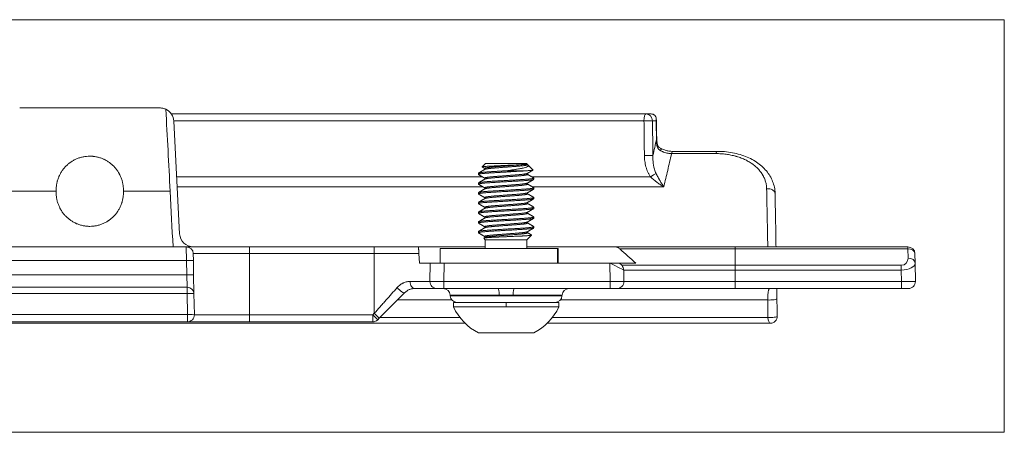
# Model space of a CAD drawing. Header units: millimetres. Extents: x 35 to 1401, y 51 to 818.
# Tile 11 of 22: x 541 to 612, y 573 to 603. Entities that reach past the tile are written whole.
import ezdxf

# ---------------------------------------------------------------- set-up
doc = ezdxf.new("R2010")
doc.units = ezdxf.units.MM
doc.layers.add('1', color=7, linetype='Continuous', true_color=0xffffff)

msp = doc.modelspace()

# ---------------------------------------------------------------- linework, layer by layer
at = {"layer": '1', "color": 8, "linetype": 'Continuous', "lineweight": 18}
for p, q in [((611.906, 603.04), (476.093, 603.04)), ((611.906, 603.04), (611.906, 573.34)), ((476.093, 573.34), (611.906, 573.34))]:
    msp.add_line(p, q, dxfattribs=at)
at = {"layer": '1', "color": 155, "linetype": 'Continuous', "lineweight": 18}
for p, q in [((540.958, 596.69), (551.06, 596.69)), ((551.885, 596.254), (586.07, 596.254)), ((586.07, 596.254), (586.461, 596.254)), ((585.942, 595.763), (552.056, 595.763)), ((552.058, 595.742), (552.483, 587.637)), ((586.817, 595.763), (586.553, 595.763)), ((591.125, 593.4), (587.924, 593.4)), ((591.23, 593.562), (588.021, 593.562)), ((574.534, 592.69), (574.286, 592.442)), ((574.289, 592.435), (574.286, 592.442)), ((574.534, 592.69), (577.484, 592.69)), ((577.554, 592.619), (577.26, 592.619)), ((577.484, 592.69), (577.554, 592.619)), ((577.595, 592.579), (577.953, 592.22)), ((552.269, 591.718), (574.321, 591.718)), ((574.009, 591.902), (574.009, 591.99)), ((574.463, 592.339), (574.463, 592.258)), ((577.436, 592.165), (576.009, 592.165)), ((577.554, 591.902), (577.554, 591.984)), ((577.889, 591.718), (586.419, 591.718)), ((574.319, 591.019), (552.305, 591.019)), ((574.009, 591.202), (574.009, 591.29)), ((574.463, 591.639), (574.463, 591.558)), ((577.554, 591.202), (577.554, 591.284)), ((587.365, 591.019), (577.887, 591.019)), ((578.009, 591.552), (578.009, 591.64)), ((543.588, 590.69), (540.218, 590.69)), ((551.799, 590.69), (548.43, 590.69)), ((574.009, 590.502), (574.009, 590.59)), ((574.463, 590.939), (574.463, 590.858)), ((577.554, 590.502), (577.554, 590.584)), ((578.009, 590.852), (578.009, 590.94)), ((574.009, 589.802), (574.009, 589.89)), ((574.463, 590.239), (574.463, 590.158)), ((577.554, 589.802), (577.554, 589.884)), ((578.009, 590.152), (578.009, 590.24)), ((574.009, 589.102), (574.009, 589.19)), ((574.463, 589.54), (574.463, 589.458)), ((577.554, 589.102), (577.554, 589.184)), ((578.009, 589.452), (578.009, 589.54)), ((574.009, 588.402), (574.009, 588.49)), ((574.463, 588.84), (574.463, 588.758)), ((577.554, 588.402), (577.554, 588.484)), ((578.009, 588.752), (578.009, 588.84)), ((574.009, 587.702), (574.009, 587.79)), ((574.463, 588.139), (574.463, 588.058)), ((577.509, 587.19), (577.838, 587.519)), ((577.554, 587.702), (577.554, 587.784)), ((578.009, 588.052), (578.009, 588.14)), ((574.396, 587.303), (574.509, 587.19)), ((574.463, 587.44), (574.463, 587.358)), ((574.509, 587.19), (574.509, 586.58)), ((577.509, 587.19), (574.509, 587.19)), ((577.509, 586.58), (577.509, 587.19)), ((532.318, 586.69), (552.965, 586.69)), ((552.965, 586.69), (557.509, 586.69)), ((552.974, 585.707), (552.965, 586.69)), ((553.465, 586.198), (557.509, 586.198)), ((553.465, 586.198), (553.474, 585.707)), ((557.509, 586.69), (566.509, 586.69)), ((557.509, 586.198), (557.509, 586.69)), ((566.509, 586.198), (557.509, 586.198)), ((557.509, 581.798), (557.509, 586.198)), ((566.509, 586.69), (569.697, 586.69)), ((566.509, 586.198), (566.509, 586.69)), ((569.723, 586.198), (566.509, 586.198)), ((566.509, 581.905), (566.509, 586.198)), ((569.697, 586.69), (574.509, 586.69)), ((569.759, 585.51), (569.723, 586.198)), ((571.246, 586.58), (571.246, 585.51)), ((571.246, 586.58), (579.703, 586.58)), ((583.812, 586.69), (577.509, 586.69)), ((579.703, 586.58), (579.759, 586.58)), ((579.703, 585.51), (579.703, 586.58)), ((579.759, 586.58), (579.759, 585.51)), ((583.812, 586.69), (592.509, 586.69)), ((592.509, 586.543), (584.204, 586.543)), ((592.509, 586.69), (604.965, 586.69)), ((592.509, 586.543), (592.509, 586.69)), ((604.965, 586.543), (592.509, 586.543)), ((592.509, 585.359), (592.509, 586.543)), ((604.965, 586.543), (604.965, 586.69)), ((604.977, 585.868), (604.965, 586.543)), ((605.465, 586.198), (605.477, 585.523)), ((552.974, 585.707), (532.072, 585.707)), ((552.992, 584.672), (552.974, 585.707)), ((553.474, 585.707), (553.492, 584.672)), ((569.759, 585.51), (570.54, 585.51)), ((570.518, 584.198), (570.54, 585.51)), ((571.54, 585.51), (570.54, 585.51)), ((571.54, 585.51), (571.517, 584.198)), ((571.54, 585.51), (583.477, 585.51)), ((583.504, 585.51), (583.477, 585.51)), ((583.5, 584.198), (583.477, 585.51)), ((584.189, 585.51), (585.356, 585.51)), ((584.189, 585.51), (584.339, 585.359)), ((584.339, 585.359), (592.509, 585.359)), ((592.509, 585.359), (604.486, 585.359)), ((592.509, 585.014), (592.509, 585.359)), ((604.486, 585.014), (604.486, 585.359)), ((605.477, 585.523), (605.5, 584.198)), ((531.555, 584.672), (552.992, 584.672)), ((553.015, 583.776), (552.992, 584.672)), ((553.492, 584.672), (553.515, 583.328)), ((584.486, 585.014), (592.509, 585.014)), ((584.486, 585.014), (584.5, 584.198)), ((604.486, 585.014), (592.509, 585.014)), ((592.509, 584.198), (592.509, 585.014)), ((604.5, 584.198), (604.486, 585.014)), ((569.1, 584.198), (570.518, 584.198)), ((571.517, 584.198), (583.5, 584.198)), ((571.517, 583.69), (571.517, 584.198)), ((583.5, 584.198), (583.5, 583.69)), ((584.5, 584.198), (592.509, 584.198)), ((592.509, 584.198), (604.5, 584.198)), ((592.509, 584.198), (592.509, 583.69)), ((604.5, 584.198), (604.5, 583.69)), ((530.883, 583.776), (553.015, 583.776)), ((553.015, 583.337), (530.883, 583.337)), ((553.015, 583.337), (553.015, 583.776)), ((553.042, 581.807), (553.015, 583.337)), ((553.515, 583.328), (553.542, 581.798)), ((568.716, 583.397), (566.862, 581.543)), ((571.018, 583.69), (569.423, 583.69)), ((571.517, 583.69), (571.018, 583.69)), ((575.441, 583.69), (571.517, 583.69)), ((571.981, 583.216), (571.984, 583.163)), ((575.504, 583.216), (571.981, 583.216)), ((580.036, 583.216), (576.513, 583.216)), ((583.5, 583.69), (576.576, 583.69)), ((580.034, 583.163), (580.036, 583.216)), ((584, 583.69), (583.5, 583.69)), ((592.509, 583.69), (584, 583.69)), ((604.5, 583.69), (592.509, 583.69)), ((605, 583.69), (604.5, 583.69)), ((572.104, 582.863), (568.182, 582.863)), ((571.984, 583.163), (580.034, 583.163)), ((572.209, 582.69), (572.209, 582.36)), ((576.009, 582.69), (572.209, 582.69)), ((576.009, 582.69), (579.809, 582.69)), ((576.009, 582.36), (576.009, 582.69)), ((579.809, 582.36), (579.809, 582.69)), ((594.855, 582.863), (579.913, 582.863)), ((533.851, 581.807), (553.042, 581.807)), ((553.042, 581.807), (553.042, 581.29)), ((553.542, 581.798), (557.509, 581.798)), ((557.509, 581.798), (566.402, 581.798)), ((557.509, 581.798), (557.509, 581.29)), ((566.402, 581.798), (566.509, 581.905)), ((566.402, 581.29), (566.402, 581.798)), ((576.009, 582.36), (572.209, 582.36)), ((579.809, 582.36), (576.009, 582.36)), ((573.054, 581.19), (533.085, 581.19)), ((553.042, 581.29), (533.851, 581.29)), ((557.509, 581.29), (553.042, 581.29)), ((566.402, 581.29), (557.509, 581.29)), ((566.862, 581.543), (566.755, 581.436)), ((566.921, 581.603), (572.682, 581.603)), ((595.044, 581.19), (578.962, 581.19)), ((579.334, 581.603), (594.877, 581.603)), ((574.009, 580.49), (578.009, 580.49))]:
    msp.add_line(p, q, dxfattribs=at)
for centre, radius, start, end in [((551.06, 595.69), 1, 3, 64.53379), ((553.482, 587.69), 1, 183, 270), ((552.965, 586.19), 0.5, 1, 90), ((604.965, 586.19), 0.5, 1, 90), ((583.986, 585.006), 0.5, 1, 45), ((571.018, 584.19), 0.5, 179, 270), ((584, 584.19), 0.5, 270, 1), ((605, 584.19), 0.5, 270, 1), ((571.482, 583.19), 0.5, 3, 90), ((580.536, 583.19), 0.5, 90, 177), ((572.483, 583.19), 0.5, 183, 270), ((579.534, 583.19), 0.5, 270, 357), ((553.042, 581.79), 0.5, 270, 1), ((576.009, 584.216), 4.229, 206.03726, 241.77733), ((576.009, 584.216), 4.229, 298.22267, 333.96274), ((566.402, 581.79), 0.5, 270, 315), ((595.044, 581.69), 0.5, 270, 1)]:
    msp.add_arc(centre, radius, start, end, dxfattribs=at)
for centre, major_axis, ratio, start_param, end_param in [((586.07, 595.754), (0, 0.5), 0.255787, 0, 1.553343), ((586.07, 595.754), (0, 0.5), 0.965926, 4.729842, 6.283185), ((586.07, 595.754), (-0.5, -0.006), 0.021319, 3.403412, 4.970768), ((586.362, 594.428), (0.5, 0.011), 0.012389, 6.021406, 6.283387), ((586.38, 594.146), (0.497, 0.053), 0.010255, 6.281531, 6.638713), ((586.101, 593.256), (-0.5, -0.006), 0.021323, 3.403412, 4.971045), ((588.021, 593.062), (0, 0.5), 0.265188, 0.000021, 0.829397), ((591.23, 593.062), (0, 0.5), 0.285442, 0.010618, 0.829397), ((586.548, 591.709), (-0.411, -0.285), 0.165226, 3.884346, 4.916702), ((594.89, 590.497), (0.5, 0.009), 0.738947, 0, 1.77737), ((604.965, 586.19), (-0.5, -0.009), 0.707053, 3.141593, 4.700048), ((552.974, 585.698), (0.5, 0.009), 0.01745, 0, 1.570492), ((583.477, 585.514), (1.009, -0.5), 0.00688, 0.003563, 1.547129), ((604.477, 585.868), (0.2, -0.47), 0.975196, 5.890715, 7.461206), ((604.477, 585.514), (-1, -0.006), 0.50026, 1.577028, 3.14752), ((604.977, 585.514), (-0.5, -0.009), 0.707053, 3.141593, 4.700048), ((552.992, 584.663), (0.5, 0.009), 0.01745, 0, 1.570492), ((569.423, 584.19), (0, -0.5), 0.646339, 4.694936, 6.283185), ((571.518, 584.19), (1, -0.009), 0.008724, 1.571025, 3.141517), ((583.5, 584.19), (-1, -0.009), 0.008724, 3.141669, 4.712161), ((604.5, 584.19), (-1, -0.009), 0.008724, 3.141669, 4.712161), ((553.015, 583.319), (-0.5, -0.009), 0.913628, 3.141593, 4.696443), ((553.015, 583.319), (-0.5, -0.009), 0.034894, 3.141593, 4.71178), ((568.362, 583.75), (0.354, -0.354), 0.292599, 4.404045, 6.283185), ((575.441, 583.19), (0, -0.5), 0.12533, 1.623156, 3.141593), ((576.576, 583.19), (0, 0.5), 0.12533, 0, 1.518436), ((595.022, 582.95), (0.5, 0.009), 0.178202, 4.368982, 6.283185), ((553.042, 581.79), (-0.5, -0.009), 0.034894, 3.141593, 4.71178), ((566.402, 581.79), (-0.354, 0.354), 0.012342, 3.141593, 4.72473), ((566.509, 581.897), (0.354, -0.354), 0.012342, 0, 1.583137), ((595.044, 581.69), (0.5, 0.009), 0.178184, 4.369367, 6.283185), ((595.044, 581.69), (0, -0.5), 0.338497, 4.886922, 6.283185)]:
    msp.add_ellipse(centre, major_axis=major_axis, ratio=ratio, start_param=start_param, end_param=end_param, dxfattribs=at)
for points, knots in [([(551.49, 596.592), (551.422, 596.624), (551.353, 596.649), (551.245, 596.673), (551.208, 596.679), (551.134, 596.687), (551.097, 596.69), (551.06, 596.69)], [0, 0, 0, 0, 0.5, 0.5, 0.75, 0.75, 1, 1, 1, 1]), ([(586.461, 596.254), (586.499, 596.254), (586.535, 596.249), (586.577, 596.238), (586.585, 596.236), (586.601, 596.23), (586.624, 596.222), (586.646, 596.211), (586.673, 596.195), (586.686, 596.186), (586.709, 596.168), (586.72, 596.158), (586.74, 596.138), (586.749, 596.127), (586.766, 596.105), (586.773, 596.093), (586.794, 596.057), (586.805, 596.033), (586.82, 595.982), (586.826, 595.955), (586.83, 595.915), (586.831, 595.901), (586.831, 595.874), (586.83, 595.846), (586.826, 595.812), (586.822, 595.791), (586.82, 595.777), (586.818, 595.77), (586.817, 595.763)], [0, 0, 0, 0, 0.125, 0.125, 0.15625, 0.15625, 0.1875, 0.25, 0.25, 0.3125, 0.3125, 0.375, 0.375, 0.4375, 0.4375, 0.5, 0.5, 0.625, 0.625, 0.75, 0.75, 0.8125, 0.8125, 0.875, 0.9375, 0.96875, 0.96875, 1, 1, 1, 1]), ([(585.973, 593.265), (585.969, 593.598), (585.965, 593.931), (585.955, 594.764), (585.949, 595.263), (585.942, 595.763)], [0, 0, 0, 0, 0.400193, 0.400193, 1, 1, 1, 1]), ([(587.162, 593.597), (587.15, 593.603), (587.137, 593.61), (587.113, 593.624), (587.101, 593.632), (587.066, 593.657), (587.044, 593.675), (587.003, 593.716), (586.985, 593.738), (586.95, 593.787), (586.936, 593.813), (586.91, 593.867), (586.899, 593.896), (586.885, 593.94), (586.88, 593.955), (586.873, 593.985), (586.869, 594), (586.86, 594.046), (586.856, 594.076), (586.849, 594.137), (586.847, 594.167), (586.846, 594.198)], [0, 0, 0, 0, 0.0625, 0.0625, 0.125, 0.125, 0.25, 0.25, 0.375, 0.375, 0.5, 0.5, 0.625, 0.625, 0.6875, 0.6875, 0.75, 0.75, 0.875, 0.875, 1, 1, 1, 1]), ([(587.122, 593.803), (587.092, 593.815), (587.02, 593.855), (586.956, 593.928), (586.901, 594.054), (586.881, 594.146), (586.878, 594.197), (586.877, 594.199)], [0, 0, 0, 0, 0.200663, 0.529094, 0.73856, 0.988698, 1, 1, 1, 1]), ([(543.588, 590.69), (543.584, 590.772), (543.587, 590.935), (543.614, 591.176), (543.648, 591.335), (543.674, 591.433), (543.679, 591.453), (543.691, 591.492), (543.697, 591.512), (543.716, 591.57), (543.729, 591.609), (543.773, 591.723), (543.837, 591.872), (543.917, 592.013), (543.982, 592.116), (544.004, 592.15), (544.051, 592.217), (544.076, 592.25), (544.151, 592.347), (544.257, 592.47), (544.434, 592.637), (544.562, 592.737), (544.647, 592.795), (544.664, 592.807), (544.698, 592.829), (544.75, 592.863), (544.802, 592.893), (544.909, 592.953), (545.054, 593.024), (545.207, 593.08), (545.324, 593.117), (545.363, 593.128), (545.442, 593.149), (545.482, 593.158), (545.602, 593.183), (545.763, 593.208), (545.925, 593.216), (546.047, 593.216), (546.108, 593.215), (546.169, 593.211), (546.21, 593.208), (546.231, 593.206), (546.333, 593.196), (546.494, 593.171), (546.729, 593.11), (546.882, 593.054), (546.977, 593.014), (546.995, 593.005), (547.033, 592.988), (547.088, 592.962), (547.142, 592.934), (547.249, 592.875), (547.387, 592.789), (547.516, 592.69), (547.609, 592.611), (547.639, 592.583), (547.699, 592.527), (547.728, 592.498), (547.812, 592.41), (547.918, 592.287), (548.012, 592.154), (548.077, 592.051), (548.108, 591.999), (548.137, 591.945), (548.157, 591.909), (548.166, 591.891), (548.212, 591.799), (548.277, 591.65), (548.352, 591.419), (548.386, 591.26), (548.406, 591.139), (548.412, 591.098), (548.421, 591.017), (548.424, 590.976), (548.432, 590.853), (548.433, 590.772), (548.43, 590.69)], [0, 0, 0, 0, 0.03125, 0.0625, 0.09375, 0.09375, 0.101563, 0.101563, 0.109375, 0.109375, 0.125, 0.125, 0.15625, 0.1875, 0.1875, 0.203125, 0.203125, 0.21875, 0.21875, 0.25, 0.28125, 0.3125, 0.3125, 0.320312, 0.320312, 0.328125, 0.34375, 0.34375, 0.375, 0.40625, 0.40625, 0.421875, 0.421875, 0.4375, 0.4375, 0.46875, 0.5, 0.5, 0.515625, 0.523438, 0.523438, 0.53125, 0.53125, 0.5625, 0.59375, 0.625, 0.625, 0.632813, 0.632813, 0.640625, 0.65625, 0.65625, 0.6875, 0.71875, 0.71875, 0.734375, 0.734375, 0.75, 0.75, 0.78125, 0.8125, 0.8125, 0.828125, 0.835938, 0.835938, 0.84375, 0.84375, 0.875, 0.90625, 0.9375, 0.9375, 0.953125, 0.953125, 0.96875, 0.96875, 1, 1, 1, 1]), ([(586.419, 591.718), (586.38, 591.774), (586.344, 591.832), (586.279, 591.95), (586.249, 592.01), (586.194, 592.133), (586.169, 592.196), (586.135, 592.292), (586.124, 592.325), (586.103, 592.39), (586.094, 592.423), (586.048, 592.588), (586.022, 592.721), (585.985, 592.991), (585.975, 593.127), (585.973, 593.265)], [0, 0, 0, 0, 0.125, 0.125, 0.25, 0.25, 0.375, 0.375, 0.4375, 0.4375, 0.5, 0.5, 0.75, 0.75, 1, 1, 1, 1]), ([(586.584, 593.265), (586.58, 593.152), (586.581, 593.04), (586.593, 592.817), (586.605, 592.706), (586.628, 592.568), (586.633, 592.541), (586.644, 592.486), (586.65, 592.459), (586.668, 592.378), (586.682, 592.324), (586.714, 592.219), (586.732, 592.167), (586.772, 592.065), (586.794, 592.014), (586.819, 591.965)], [0, 0, 0, 0, 0.25, 0.25, 0.5, 0.5, 0.5625, 0.5625, 0.625, 0.625, 0.75, 0.75, 0.875, 0.875, 1, 1, 1, 1]), ([(587.12, 593.798), (587.124, 593.796), (587.127, 593.793), (587.139, 593.783), (587.147, 593.774), (587.156, 593.755), (587.158, 593.749), (587.163, 593.734), (587.165, 593.726), (587.169, 593.702), (587.17, 593.683), (587.169, 593.643), (587.166, 593.62), (587.162, 593.597)], [0, 0, 0, 0, 0.083042, 0.083042, 0.312282, 0.312282, 0.426901, 0.426901, 0.541521, 0.541521, 0.770761, 0.770761, 1, 1, 1, 1]), ([(588.021, 593.562), (588.016, 593.562), (587.926, 593.56), (587.739, 593.579), (587.473, 593.64), (587.261, 593.719), (587.158, 593.779), (587.126, 593.8)], [0, 0, 0, 0, 0.017798, 0.299964, 0.580241, 0.862675, 1, 1, 1, 1]), ([(587.924, 593.4), (587.858, 593.4), (587.792, 593.405), (587.693, 593.418), (587.66, 593.423), (587.61, 593.433), (587.594, 593.436), (587.561, 593.444), (587.544, 593.448), (587.463, 593.469), (587.4, 593.49), (587.323, 593.52), (587.308, 593.526), (587.278, 593.539), (587.263, 593.546), (587.219, 593.567), (587.19, 593.581), (587.162, 593.597)], [0, 0, 0, 0, 0.25, 0.25, 0.375, 0.375, 0.4375, 0.4375, 0.5, 0.5, 0.75, 0.75, 0.8125, 0.8125, 0.875, 0.875, 1, 1, 1, 1]), ([(587.924, 593.4), (587.834, 592.992), (587.742, 592.589), (587.556, 591.796), (587.461, 591.404), (587.365, 591.019)], [0, 0, 0, 0, 0.5, 0.5, 1, 1, 1, 1]), ([(594.781, 590.856), (594.779, 590.945), (594.772, 591.033), (594.746, 591.206), (594.709, 591.376), (594.65, 591.54), (594.598, 591.662), (594.57, 591.722), (594.539, 591.782), (594.517, 591.821), (594.506, 591.841), (594.449, 591.939), (594.398, 592.015), (594.288, 592.161), (594.168, 592.302), (594.029, 592.434), (593.918, 592.529), (593.86, 592.575), (593.8, 592.62), (593.76, 592.65), (593.739, 592.665), (593.635, 592.737), (593.461, 592.846), (593.179, 592.99), (592.978, 593.073), (592.821, 593.129), (592.742, 593.156), (592.66, 593.182), (592.606, 593.198), (592.578, 593.206), (592.439, 593.245), (592.213, 593.298), (591.863, 593.356), (591.501, 593.392), (591.251, 593.4), (591.125, 593.4)], [0, 0, 0, 0, 0.0625, 0.0625, 0.125, 0.1875, 0.1875, 0.21875, 0.234375, 0.234375, 0.25, 0.25, 0.3125, 0.3125, 0.375, 0.4375, 0.4375, 0.46875, 0.484375, 0.484375, 0.5, 0.5, 0.5625, 0.625, 0.6875, 0.6875, 0.71875, 0.734375, 0.734375, 0.75, 0.75, 0.8125, 0.875, 0.9375, 1, 1, 1, 1]), ([(595.387, 590.517), (595.388, 590.528), (595.396, 590.684), (595.344, 590.982), (595.226, 591.4), (595.03, 591.796), (594.769, 592.163), (594.446, 592.498), (594.061, 592.796), (593.621, 593.05), (593.133, 593.258), (592.602, 593.416), (592.038, 593.517), (591.576, 593.562), (591.301, 593.558), (591.229, 593.555)], [0, 0, 0, 0, 0.006045, 0.090452, 0.174689, 0.259718, 0.344592, 0.430823, 0.518628, 0.606739, 0.696526, 0.786664, 0.876526, 0.967475, 1, 1, 1, 1]), ([(574.286, 592.442), (574.29, 592.446), (574.301, 592.449), (574.336, 592.457), (574.361, 592.46), (574.423, 592.468), (574.46, 592.471), (574.547, 592.479), (574.597, 592.483), (574.706, 592.49), (574.766, 592.494), (574.895, 592.501), (574.964, 592.505), (575.108, 592.512), (575.184, 592.516), (575.341, 592.523), (575.422, 592.527), (575.588, 592.534), (575.672, 592.538), (575.841, 592.545), (575.926, 592.549), (576.095, 592.556), (576.179, 592.56), (576.343, 592.568), (576.424, 592.571), (576.58, 592.579), (576.655, 592.582), (576.799, 592.59), (576.868, 592.593), (576.996, 592.601), (577.056, 592.604), (577.166, 592.612), (577.216, 592.616), (577.26, 592.619)], [0, 0, 0, 0, 0.0625, 0.0625, 0.125, 0.125, 0.1875, 0.1875, 0.25, 0.25, 0.3125, 0.3125, 0.375, 0.375, 0.4375, 0.4375, 0.5, 0.5, 0.5625, 0.5625, 0.625, 0.625, 0.6875, 0.6875, 0.75, 0.75, 0.8125, 0.8125, 0.875, 0.875, 0.9375, 0.9375, 1, 1, 1, 1]), ([(577.607, 592.564), (577.61, 592.559), (577.614, 592.548), (577.614, 592.53), (577.606, 592.511), (577.587, 592.49), (577.532, 592.45), (577.418, 592.405), (577.247, 592.361), (577.112, 592.332), (576.973, 592.307), (576.83, 592.285), (576.689, 592.263), (576.557, 592.243), (576.407, 592.221), (576.221, 592.194), (576.083, 592.175), (576.009, 592.165)], [0, 0, 0, 0, 0.035588, 0.076773, 0.121671, 0.170401, 0.223092, 0.391919, 0.481685, 0.548289, 0.610764, 0.685585, 0.740512, 0.788305, 0.847232, 0.917653, 1, 1, 1, 1]), ([(577.436, 592.165), (577.457, 592.166), (577.5, 592.168), (577.559, 592.172), (577.615, 592.175), (577.667, 592.179), (577.715, 592.182), (577.758, 592.186), (577.798, 592.189), (577.844, 592.194), (577.892, 592.2), (577.932, 592.207), (577.954, 592.214), (577.954, 592.218), (577.953, 592.22)], [0, 0, 0, 0, 0.06294, 0.125773, 0.188496, 0.25111, 0.313614, 0.376008, 0.438289, 0.500459, 0.625602, 0.750563, 0.875357, 1, 1, 1, 1]), ([(587.365, 591.019), (587.356, 591.024), (587.346, 591.029), (587.327, 591.04), (587.298, 591.057), (587.268, 591.074), (587.21, 591.109), (587.171, 591.133), (587.053, 591.208), (586.974, 591.262), (586.874, 591.335), (586.854, 591.35), (586.814, 591.38), (586.794, 591.395), (586.735, 591.442), (586.695, 591.474), (586.615, 591.54), (586.576, 591.574), (586.497, 591.644), (586.458, 591.68), (586.419, 591.718)], [0, 0, 0, 0, 0.03125, 0.03125, 0.0625, 0.125, 0.125, 0.25, 0.25, 0.5, 0.5, 0.5625, 0.5625, 0.625, 0.625, 0.75, 0.75, 0.875, 0.875, 1, 1, 1, 1]), ([(586.819, 591.965), (586.843, 591.918), (586.867, 591.872), (586.914, 591.782), (586.937, 591.738), (586.984, 591.652), (587.007, 591.609), (587.042, 591.548), (587.054, 591.527), (587.077, 591.487), (587.088, 591.466), (587.146, 591.367), (587.191, 591.292), (587.257, 591.186), (587.279, 591.151), (587.312, 591.1), (587.328, 591.075), (587.344, 591.051), (587.355, 591.035), (587.36, 591.027), (587.365, 591.019)], [0, 0, 0, 0, 0.125, 0.125, 0.25, 0.25, 0.375, 0.375, 0.4375, 0.4375, 0.5, 0.5, 0.75, 0.75, 0.875, 0.875, 0.9375, 0.96875, 0.96875, 1, 1, 1, 1]), ([(548.43, 590.69), (548.433, 590.608), (548.432, 590.526), (548.422, 590.364), (548.404, 590.203), (548.37, 590.044), (548.343, 589.946), (548.338, 589.926), (548.326, 589.887), (548.32, 589.867), (548.302, 589.809), (548.288, 589.77), (548.245, 589.656), (548.18, 589.507), (548.101, 589.366), (548.036, 589.263), (548.013, 589.229), (547.966, 589.162), (547.942, 589.129), (547.866, 589.032), (547.76, 588.909), (547.584, 588.742), (547.455, 588.642), (547.371, 588.584), (547.354, 588.572), (547.32, 588.55), (547.268, 588.517), (547.215, 588.486), (547.109, 588.427), (546.963, 588.355), (546.811, 588.299), (546.694, 588.262), (546.655, 588.251), (546.575, 588.23), (546.535, 588.221), (546.415, 588.196), (546.255, 588.171), (546.093, 588.163), (545.971, 588.163), (545.909, 588.164), (545.848, 588.168), (545.807, 588.171), (545.787, 588.173), (545.685, 588.183), (545.524, 588.208), (545.288, 588.269), (545.135, 588.325), (545.041, 588.365), (545.022, 588.374), (544.985, 588.391), (544.929, 588.417), (544.875, 588.445), (544.768, 588.504), (544.631, 588.59), (544.502, 588.689), (544.409, 588.768), (544.378, 588.796), (544.319, 588.852), (544.29, 588.881), (544.205, 588.969), (544.099, 589.092), (544.006, 589.225), (543.941, 589.328), (543.909, 589.38), (543.88, 589.434), (543.861, 589.47), (543.851, 589.489), (543.806, 589.58), (543.741, 589.729), (543.666, 589.96), (543.631, 590.119), (543.612, 590.24), (543.606, 590.281), (543.597, 590.363), (543.593, 590.403), (543.585, 590.526), (543.584, 590.608), (543.588, 590.69)], [0, 0, 0, 0, 0.03125, 0.03125, 0.0625, 0.09375, 0.09375, 0.101562, 0.101562, 0.109375, 0.109375, 0.125, 0.125, 0.15625, 0.1875, 0.1875, 0.203125, 0.203125, 0.21875, 0.21875, 0.25, 0.28125, 0.3125, 0.3125, 0.320312, 0.320312, 0.328125, 0.34375, 0.34375, 0.375, 0.40625, 0.40625, 0.421875, 0.421875, 0.4375, 0.4375, 0.46875, 0.5, 0.5, 0.515625, 0.523437, 0.523437, 0.53125, 0.53125, 0.5625, 0.59375, 0.625, 0.625, 0.632812, 0.632812, 0.640625, 0.65625, 0.65625, 0.6875, 0.71875, 0.71875, 0.734375, 0.734375, 0.75, 0.75, 0.78125, 0.8125, 0.8125, 0.828125, 0.835937, 0.835937, 0.84375, 0.84375, 0.875, 0.90625, 0.9375, 0.9375, 0.953125, 0.953125, 0.96875, 0.96875, 1, 1, 1, 1]), ([(594.865, 586.663), (594.858, 587.005), (594.851, 587.354), (594.839, 587.959), (594.833, 588.212), (594.823, 588.723), (594.818, 588.982), (594.802, 589.769), (594.792, 590.306), (594.781, 590.856)], [0, 0, 0, 0, 0.26308, 0.26308, 0.44731, 0.44731, 0.63154, 0.63154, 1, 1, 1, 1]), ([(595.39, 590.505), (595.409, 589.393), (595.428, 588.335), (595.449, 587.111), (595.453, 586.894), (595.457, 586.68)], [0, 0, 0, 0, 0.82045, 0.82045, 1, 1, 1, 1]), ([(577.85, 587.531), (577.849, 587.529), (577.845, 587.528), (577.837, 587.525), (577.833, 587.524), (577.824, 587.522), (577.818, 587.521), (577.788, 587.515), (577.752, 587.51), (577.681, 587.503), (577.655, 587.501), (577.597, 587.496), (577.565, 587.494), (577.464, 587.486), (577.387, 587.481), (577.28, 587.475), (577.258, 587.474), (577.212, 587.472), (577.189, 587.471), (577.119, 587.467), (577.071, 587.465), (576.971, 587.46), (576.92, 587.458), (576.84, 587.455), (576.813, 587.454), (576.758, 587.452), (576.73, 587.45), (576.59, 587.445), (576.476, 587.44), (576.3, 587.432), (576.241, 587.43), (576.151, 587.426), (576.121, 587.425), (576.061, 587.422), (576.031, 587.421), (575.883, 587.415), (575.765, 587.41), (575.621, 587.403), (575.592, 587.402), (575.534, 587.4), (575.506, 587.398), (575.422, 587.395), (575.368, 587.392), (575.261, 587.388), (575.21, 587.385), (575.134, 587.382), (575.109, 587.381), (575.06, 587.378), (575.036, 587.377), (574.966, 587.374), (574.877, 587.369), (574.797, 587.364), (574.741, 587.36), (574.723, 587.359), (574.687, 587.356), (574.67, 587.355), (574.621, 587.351), (574.562, 587.345), (574.491, 587.337), (574.455, 587.332), (574.432, 587.328), (574.426, 587.327), (574.414, 587.324), (574.409, 587.323), (574.399, 587.32), (574.395, 587.318), (574.392, 587.317)], [0, 0, 0, 0, 0.025145, 0.025145, 0.042159, 0.042159, 0.059172, 0.059172, 0.127224, 0.127224, 0.161251, 0.161251, 0.195277, 0.195277, 0.26333, 0.26333, 0.280343, 0.280343, 0.297356, 0.297356, 0.331382, 0.331382, 0.365409, 0.365409, 0.382422, 0.382422, 0.399435, 0.399435, 0.467488, 0.467488, 0.501514, 0.501514, 0.518527, 0.518527, 0.535541, 0.535541, 0.603593, 0.603593, 0.620606, 0.620606, 0.63762, 0.63762, 0.671646, 0.671646, 0.705672, 0.705672, 0.722685, 0.722685, 0.739699, 0.739699, 0.773725, 0.807751, 0.807751, 0.824764, 0.824764, 0.841778, 0.841778, 0.875804, 0.90983, 0.943857, 0.943857, 0.96087, 0.96087, 0.977883, 0.977883, 1, 1, 1, 1]), ([(569.697, 586.69), (569.697, 586.69), (569.697, 586.687), (569.697, 586.679), (569.698, 586.676), (569.698, 586.669), (569.698, 586.664), (569.699, 586.649), (569.7, 586.637), (569.701, 586.608), (569.702, 586.591), (569.704, 586.562), (569.704, 586.551), (569.705, 586.529), (569.706, 586.517), (569.707, 586.492), (569.708, 586.479), (569.709, 586.458), (569.709, 586.451), (569.71, 586.436), (569.711, 586.428), (569.712, 586.405), (569.713, 586.389), (569.714, 586.354), (569.715, 586.337), (569.717, 586.308), (569.717, 586.299), (569.718, 586.279), (569.719, 586.27), (569.72, 586.24), (569.722, 586.219), (569.723, 586.198)], [0, 0, 0, 0, 0.125, 0.125, 0.1875, 0.1875, 0.25, 0.25, 0.375, 0.375, 0.5, 0.5, 0.5625, 0.5625, 0.625, 0.625, 0.6875, 0.6875, 0.71875, 0.71875, 0.75, 0.75, 0.8125, 0.8125, 0.875, 0.875, 0.90625, 0.90625, 0.9375, 0.9375, 1, 1, 1, 1]), ([(584.204, 586.543), (584.178, 586.567), (584.149, 586.588), (584.103, 586.616), (584.087, 586.624), (584.055, 586.64), (584.039, 586.646), (583.989, 586.665), (583.954, 586.674), (583.883, 586.686), (583.848, 586.69), (583.812, 586.69)], [0, 0, 0, 0, 0.25, 0.25, 0.375, 0.375, 0.5, 0.5, 0.75, 0.75, 1, 1, 1, 1]), ([(584.189, 585.51), (584.189, 585.51), (584.183, 585.51), (584.168, 585.51), (584.162, 585.51), (584.147, 585.51), (584.131, 585.51), (584.11, 585.51), (584.087, 585.51), (584.075, 585.51), (584.036, 585.51), (584.007, 585.51), (583.959, 585.51), (583.942, 585.51), (583.916, 585.51), (583.907, 585.51), (583.889, 585.51), (583.88, 585.51), (583.834, 585.51), (583.796, 585.51), (583.746, 585.51), (583.736, 585.51), (583.716, 585.51), (583.705, 585.51), (583.674, 585.51), (583.653, 585.51), (583.59, 585.51), (583.547, 585.51), (583.504, 585.51)], [0, 0, 0, 0, 0.125, 0.125, 0.1875, 0.1875, 0.25, 0.3125, 0.3125, 0.375, 0.375, 0.5, 0.5, 0.5625, 0.5625, 0.59375, 0.59375, 0.625, 0.625, 0.75, 0.75, 0.78125, 0.78125, 0.8125, 0.8125, 0.875, 0.875, 1, 1, 1, 1]), ([(568.156, 583.759), (568.223, 583.833), (568.294, 583.898), (568.408, 583.982), (568.447, 584.008), (568.508, 584.043), (568.528, 584.054), (568.569, 584.075), (568.589, 584.084), (568.692, 584.13), (568.774, 584.156), (568.877, 584.177), (568.898, 584.181), (568.939, 584.188), (569, 584.195), (569.06, 584.198), (569.1, 584.198)], [0, 0, 0, 0, 0.25, 0.25, 0.375, 0.375, 0.4375, 0.4375, 0.5, 0.5, 0.75, 0.75, 0.8125, 0.8125, 0.875, 1, 1, 1, 1]), ([(566.509, 581.905), (566.648, 582.062), (566.787, 582.218), (566.995, 582.453), (567.064, 582.531), (567.203, 582.687), (567.272, 582.764), (567.479, 582.997), (567.616, 583.151), (567.887, 583.457), (568.022, 583.608), (568.156, 583.759)], [0, 0, 0, 0, 0.25, 0.25, 0.375, 0.375, 0.5, 0.5, 0.75, 0.75, 1, 1, 1, 1]), ([(569.423, 583.69), (569.396, 583.69), (569.369, 583.688), (569.313, 583.684), (569.284, 583.68), (569.197, 583.665), (569.137, 583.65), (569.046, 583.616), (569.015, 583.603), (568.953, 583.573), (568.922, 583.556), (568.861, 583.518), (568.831, 583.497), (568.773, 583.45), (568.744, 583.425), (568.716, 583.397)], [0, 0, 0, 0, 0.125, 0.125, 0.25, 0.25, 0.5, 0.5, 0.625, 0.625, 0.75, 0.75, 0.875, 0.875, 1, 1, 1, 1]), ([(575.441, 583.69), (575.63, 583.69), (575.819, 583.69), (576.103, 583.69), (576.198, 583.69), (576.387, 583.69), (576.482, 583.69), (576.576, 583.69)], [0, 0, 0, 0, 0.5, 0.5, 0.75, 0.75, 1, 1, 1, 1]), ([(594.855, 582.863), (594.855, 582.925), (594.856, 582.985), (594.859, 583.072), (594.861, 583.101), (594.864, 583.156), (594.866, 583.182), (594.871, 583.259), (594.876, 583.307), (594.883, 583.363), (594.884, 583.374), (594.887, 583.395), (594.892, 583.426), (594.897, 583.455), (594.907, 583.508), (594.914, 583.54), (594.925, 583.581), (594.929, 583.593), (594.937, 583.616), (594.942, 583.626), (594.954, 583.653), (594.963, 583.667), (594.977, 583.68), (594.981, 583.684), (594.991, 583.688), (594.995, 583.69), (595, 583.69)], [0, 0, 0, 0, 0.125, 0.125, 0.1875, 0.1875, 0.25, 0.25, 0.375, 0.375, 0.40625, 0.40625, 0.4375, 0.5, 0.5, 0.625, 0.625, 0.6875, 0.6875, 0.75, 0.75, 0.875, 0.875, 0.9375, 0.9375, 1, 1, 1, 1]), ([(595.509, 583.695), (595.509, 583.691), (595.509, 583.687), (595.51, 583.633), (595.511, 583.58), (595.513, 583.468), (595.514, 583.41), (595.515, 583.318), (595.516, 583.286), (595.517, 583.223), (595.517, 583.191), (595.519, 583.093), (595.52, 583.027), (595.521, 582.959)], [0, 0, 0, 0, 0.018465, 0.018465, 0.263849, 0.263849, 0.509233, 0.509233, 0.631924, 0.631924, 0.754616, 0.754616, 1, 1, 1, 1]), ([(594.877, 581.603), (594.871, 581.931), (594.865, 582.259), (594.858, 582.679), (594.856, 582.771), (594.855, 582.863)], [0, 0, 0, 0, 0.780542, 0.780542, 1, 1, 1, 1])]:
    msp.add_open_spline(points, degree=3, knots=knots, dxfattribs=at)
for points, degree in [([(551.799, 590.69), (551.696, 592.657), (551.593, 594.625), (551.49, 596.592)], 3), ([(586.553, 595.763), (586.564, 594.93), (586.574, 594.097), (586.584, 593.265)], 3), ([(586.845, 594.436), (586.835, 594.878), (586.826, 595.321), (586.817, 595.763)], 3), ([(586.862, 594.438), (586.831, 595.891)], 1), ([(586.584, 593.265), (586.673, 593.65), (586.76, 594.041), (586.845, 594.436)], 3), ([(586.846, 594.198), (586.843, 594.277), (586.843, 594.357), (586.845, 594.436)], 3), ([(586.884, 594.2), (586.865, 594.439)], 1), ([(574.294, 592.432), (574.463, 592.334)], 1), ([(577.534, 592.619), (577.562, 592.605), (577.582, 592.591), (577.595, 592.579)], 3), ([(577.602, 592.566), (577.551, 592.596)], 1), ([(574.017, 591.893), (574.24, 591.763), (574.463, 591.634)], 2), ([(574.475, 592.265), (574.247, 592.132), (574.018, 592)], 2), ([(577.543, 591.977), (577.737, 592.09), (577.931, 592.202)], 2), ([(577.999, 591.65), (577.776, 591.779), (577.554, 591.908)], 2), ([(574.475, 591.565), (574.246, 591.432), (574.018, 591.299)], 2), ([(574.018, 591.192), (574.241, 591.063), (574.463, 590.934)], 2), ([(577.543, 591.277), (577.772, 591.41), (578, 591.543)], 2), ([(578, 590.949), (577.777, 591.078), (577.554, 591.208)], 2), ([(552.009, 586.69), (551.939, 588.023), (551.869, 589.356), (551.799, 590.69)], 3), ([(574.474, 590.865), (574.246, 590.732), (574.017, 590.599)], 2), ([(574.018, 590.492), (574.241, 590.363), (574.463, 590.234)], 2), ([(577.542, 590.576), (577.77, 590.709), (577.999, 590.842)], 2), ([(578.001, 590.249), (577.777, 590.378), (577.554, 590.508)], 2), ([(574.474, 590.164), (574.245, 590.031), (574.016, 589.899)], 2), ([(574.016, 589.793), (574.24, 589.663), (574.463, 589.534)], 2), ([(577.544, 589.877), (577.772, 590.01), (578.001, 590.143)], 2), ([(578.001, 589.549), (577.778, 589.678), (577.554, 589.808)], 2), ([(574.474, 589.464), (574.246, 589.332), (574.017, 589.199)], 2), ([(574.017, 589.093), (574.24, 588.963), (574.463, 588.834)], 2), ([(577.543, 589.177), (577.772, 589.31), (578.001, 589.443)], 2), ([(577.999, 588.85), (577.776, 588.979), (577.554, 589.108)], 2), ([(574.017, 588.393), (574.24, 588.263), (574.463, 588.134)], 2), ([(574.476, 588.765), (574.247, 588.632), (574.019, 588.5)], 2), ([(577.543, 588.477), (577.772, 588.61), (578, 588.743)], 2), ([(578, 588.149), (577.777, 588.279), (577.554, 588.408)], 2), ([(574.474, 588.064), (574.246, 587.932), (574.017, 587.799)], 2), ([(574.019, 587.692), (574.241, 587.563), (574.463, 587.434)], 2), ([(577.542, 587.777), (577.771, 587.909), (577.999, 588.042)], 2), ([(577.829, 587.548), (577.691, 587.628), (577.554, 587.708)], 2), ([(574.474, 587.364), (574.41, 587.327)], 1), ([(585.356, 585.51), (584.97, 585.851), (584.586, 586.196), (584.204, 586.543)], 3), ([(576.513, 583.216), (576.429, 583.216), (576.261, 583.216), (576.009, 583.216), (575.756, 583.216), (575.588, 583.216), (575.504, 583.216)], 3), ([(595.521, 582.959), (595.529, 582.539), (595.536, 582.118), (595.543, 581.698)], 3)]:
    msp.add_open_spline(points, degree=degree, dxfattribs=at)
for points, weights, knots in [([(577.26, 592.619), (577.067, 592.594), (576.781, 592.573), (576.009, 592.515), (575.236, 592.456), (574.464, 592.398), (574.463, 592.34)], [0.93549495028, 0.945907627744, 1, 0.866025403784, 1, 0.866107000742, 0.999836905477], [0, 0, 0, 0.16801, 0.16801, 0.584132, 0.584132, 1, 1, 1]), ([(577.551, 592.596), (577.499, 592.54), (576.781, 592.485), (576.009, 592.427), (575.236, 592.369), (574.57, 592.318), (574.475, 592.265)], [0.984333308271, 0.874379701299, 1, 0.866025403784, 1, 0.88231604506, 0.971380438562], [0, 0, 0, 0.332964, 0.332964, 0.688072, 0.688072, 1, 1, 1]), ([(574.009, 591.902), (574.009, 591.96), (575.009, 592.019), (576.009, 592.077), (577.009, 592.135), (577.245, 592.149), (577.436, 592.165)], [1, 0.866025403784, 1, 0.866025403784, 1, 0.96476686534, 0.948065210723], [0, 0, 0, 0.441894, 0.441894, 0.883789, 0.883789, 1, 1, 1]), ([(576.009, 592.165), (575.473, 592.133), (575.009, 592.106), (574.121, 592.054), (574.019, 592)], [0.933012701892, 0.933012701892, 1, 0.879194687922, 0.976250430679], [0, 0, 0, 0.356709, 0.356709, 1, 1, 1]), ([(577.543, 591.977), (577.451, 591.923), (576.781, 591.873), (576.009, 591.815), (575.236, 591.756), (574.464, 591.698), (574.463, 591.64)], [0.972158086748, 0.88180485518, 1, 0.866025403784, 1, 0.866068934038, 0.999912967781], [0, 0, 0, 0.306125, 0.306125, 0.653119, 0.653119, 1, 1, 1]), ([(577.554, 591.902), (577.553, 591.844), (576.781, 591.785), (576.009, 591.727), (575.236, 591.669), (574.569, 591.618), (574.475, 591.565)], [0.999728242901, 0.866161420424, 1, 0.866025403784, 1, 0.882126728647, 0.971667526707], [0, 0, 0, 0.347014, 0.347014, 0.694381, 0.694381, 1, 1, 1]), ([(574.009, 591.202), (574.009, 591.26), (575.009, 591.319), (576.009, 591.377), (577.009, 591.435), (577.905, 591.488), (578, 591.543)], [1, 0.866025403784, 1, 0.866025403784, 1, 0.878214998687, 0.977838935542], [0, 0, 0, 0.343759, 0.343759, 0.687518, 0.687518, 1, 1, 1]), ([(578.009, 591.64), (578.009, 591.581), (577.009, 591.523), (576.009, 591.465), (575.009, 591.406), (574.116, 591.354), (574.018, 591.299)], [1, 0.866025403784, 1, 0.866025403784, 1, 0.878679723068, 0.977081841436], [0, 0, 0, 0.344169, 0.344169, 0.688339, 0.688339, 1, 1, 1]), ([(577.543, 591.277), (577.452, 591.224), (576.781, 591.173), (576.009, 591.115), (575.236, 591.056), (574.463, 590.998), (574.463, 590.94)], [0.972395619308, 0.881649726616, 1, 0.866025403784, 1, 0.866030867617, 0.999989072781], [0, 0, 0, 0.306374, 0.306374, 0.653194, 0.653194, 1, 1, 1]), ([(577.554, 591.202), (577.553, 591.144), (576.781, 591.085), (576.009, 591.027), (575.236, 590.969), (574.565, 590.918), (574.474, 590.864)], [0.999736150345, 0.866157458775, 1, 0.866025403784, 1, 0.881550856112, 0.972547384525], [0, 0, 0, 0.346503, 0.346503, 0.693348, 0.693348, 1, 1, 1]), ([(574.009, 590.502), (574.009, 590.56), (575.009, 590.619), (576.009, 590.677), (577.009, 590.735), (577.896, 590.787), (577.999, 590.842)], [1, 0.866025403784, 1, 0.866025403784, 1, 0.879282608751, 0.976109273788], [0, 0, 0, 0.344703, 0.344703, 0.689406, 0.689406, 1, 1, 1]), ([(578.009, 590.94), (578.009, 590.881), (577.009, 590.823), (576.009, 590.765), (575.009, 590.706), (574.112, 590.654), (574.017, 590.599)], [1, 0.866025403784, 1, 0.866025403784, 1, 0.878221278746, 0.977828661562], [0, 0, 0, 0.343764, 0.343764, 0.687529, 0.687529, 1, 1, 1]), ([(577.542, 590.576), (577.445, 590.523), (576.781, 590.473), (576.009, 590.415), (575.236, 590.356), (574.464, 590.298), (574.463, 590.24)], [0.970725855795, 0.882750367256, 1, 0.866025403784, 1, 0.866089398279, 0.999872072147], [0, 0, 0, 0.304438, 0.304438, 0.652302, 0.652302, 1, 1, 1]), ([(577.554, 590.502), (577.554, 590.444), (576.781, 590.385), (576.009, 590.327), (575.236, 590.269), (574.564, 590.218), (574.474, 590.164)], [0.99993711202, 0.866056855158, 1, 0.866025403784, 1, 0.881361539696, 0.972838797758], [0, 0, 0, 0.346504, 0.346504, 0.693089, 0.693089, 1, 1, 1]), ([(574.009, 589.802), (574.009, 589.86), (575.009, 589.919), (576.009, 589.977), (577.009, 590.035), (577.907, 590.088), (578.001, 590.143)], [1, 0.866025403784, 1, 0.866025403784, 1, 0.877976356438, 0.97823021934], [0, 0, 0, 0.343549, 0.343549, 0.687097, 0.687097, 1, 1, 1]), ([(578.009, 590.24), (578.009, 590.181), (577.009, 590.123), (576.009, 590.065), (575.009, 590.006), (574.109, 589.954), (574.017, 589.899)], [1, 0.866025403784, 1, 0.866025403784, 1, 0.877769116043, 0.978571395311], [0, 0, 0, 0.343366, 0.343366, 0.686732, 0.686732, 1, 1, 1]), ([(577.544, 589.877), (577.454, 589.824), (576.781, 589.773), (576.009, 589.715), (575.236, 589.656), (574.464, 589.598), (574.463, 589.54)], [0.972872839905, 0.881339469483, 1, 0.866025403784, 1, 0.866051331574, 0.999948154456], [0, 0, 0, 0.306946, 0.306946, 0.653507, 0.653507, 1, 1, 1]), ([(577.554, 589.802), (577.554, 589.802), (577.554, 589.744), (576.781, 589.685), (576.009, 589.627), (575.236, 589.569), (574.565, 589.518), (574.474, 589.464)], [0.999861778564, 0.999930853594, 0.866025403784, 1, 0.866025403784, 1, 0.881558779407, 0.97253521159], [0, 0, 0, 0.000179, 0.346851, 0.346851, 0.693522, 0.693522, 1, 1, 1]), ([(574.009, 589.102), (574.009, 589.16), (575.009, 589.219), (576.009, 589.277), (577.009, 589.335), (577.908, 589.388), (578.001, 589.443)], [1, 0.866025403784, 1, 0.866025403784, 1, 0.877850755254, 0.978436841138], [0, 0, 0, 0.343438, 0.343438, 0.686876, 0.686876, 1, 1, 1]), ([(578.009, 589.54), (578.009, 589.481), (577.009, 589.423), (576.009, 589.365), (575.009, 589.306), (574.112, 589.254), (574.017, 589.199)], [1, 0.866025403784, 1, 0.866025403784, 1, 0.878227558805, 0.977818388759], [0, 0, 0, 0.34377, 0.34377, 0.68754, 0.68754, 1, 1, 1]), ([(577.543, 589.177), (577.452, 589.124), (576.781, 589.073), (576.009, 589.015), (575.236, 588.956), (574.464, 588.898), (574.463, 588.84)], [0.972516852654, 0.881570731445, 1, 0.866025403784, 1, 0.86610986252, 0.999831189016], [0, 0, 0, 0.306578, 0.306578, 0.653398, 0.653398, 1, 1, 1]), ([(577.554, 589.102), (577.554, 589.044), (576.781, 588.985), (576.009, 588.927), (575.236, 588.869), (574.572, 588.819), (574.476, 588.765)], [0.999952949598, 0.866048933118, 1, 0.866025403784, 1, 0.882625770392, 0.970913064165], [0, 0, 0, 0.347654, 0.347654, 0.695369, 0.695369, 1, 1, 1]), ([(574.009, 588.402), (574.009, 588.46), (575.009, 588.519), (576.009, 588.577), (577.009, 588.635), (577.905, 588.688), (578, 588.743)], [1, 0.866025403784, 1, 0.866025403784, 1, 0.878252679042, 0.977777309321], [0, 0, 0, 0.343792, 0.343792, 0.687584, 0.687584, 1, 1, 1]), ([(578.009, 588.84), (578.009, 588.781), (577.009, 588.723), (576.009, 588.665), (575.009, 588.606), (574.121, 588.554), (574.019, 588.5)], [1, 0.866025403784, 1, 0.866025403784, 1, 0.879251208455, 0.976159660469], [0, 0, 0, 0.344675, 0.344675, 0.689351, 0.689351, 1, 1, 1]), ([(577.543, 588.477), (577.451, 588.423), (576.781, 588.373), (576.009, 588.315), (575.236, 588.256), (574.464, 588.198), (574.463, 588.14)], [0.972310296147, 0.881705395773, 1, 0.866025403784, 1, 0.866071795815, 0.999907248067], [0, 0, 0, 0.306306, 0.306306, 0.653213, 0.653213, 1, 1, 1]), ([(577.554, 588.402), (577.554, 588.344), (576.781, 588.285), (576.009, 588.227), (575.236, 588.169), (574.566, 588.118), (574.474, 588.064)], [0.999960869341, 0.866044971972, 1, 0.866025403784, 1, 0.881663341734, 0.972374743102], [0, 0, 0, 0.346795, 0.346795, 0.69364, 0.69364, 1, 1, 1]), ([(574.009, 587.702), (574.009, 587.76), (575.009, 587.819), (576.009, 587.877), (577.009, 587.935), (577.899, 587.987), (577.999, 588.042)], [1, 0.866025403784, 1, 0.866025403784, 1, 0.878981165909, 0.976594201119], [0, 0, 0, 0.344436, 0.344436, 0.688872, 0.688872, 1, 1, 1]), ([(578.009, 588.14), (578.009, 588.081), (577.009, 588.023), (576.009, 587.965), (575.009, 587.906), (574.112, 587.854), (574.017, 587.799)], [1, 0.866025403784, 1, 0.866025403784, 1, 0.878202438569, 0.977859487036], [0, 0, 0, 0.343748, 0.343748, 0.687496, 0.687496, 1, 1, 1]), ([(577.542, 587.777), (577.448, 587.723), (576.781, 587.673), (576.009, 587.615), (575.236, 587.556), (574.463, 587.498), (574.463, 587.44)], [0.97136983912, 0.882323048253, 1, 0.866025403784, 1, 0.86603372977, 0.999983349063], [0, 0, 0, 0.305165, 0.305165, 0.652593, 0.652593, 1, 1, 1]), ([(577.554, 587.702), (577.554, 587.644), (576.781, 587.585), (576.009, 587.527), (575.236, 587.469), (574.566, 587.418), (574.474, 587.364)], [0.999968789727, 0.866041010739, 1, 0.866025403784, 1, 0.881667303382, 0.972368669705], [0, 0, 0, 0.346805, 0.346805, 0.69365, 0.69365, 1, 1, 1])]:
    msp.add_rational_spline(points, weights, degree=2, knots=knots, dxfattribs=at)
for points, weights in [([(574.017, 591.893), (574.009, 591.897), (574.009, 591.902)], [0.977777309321, 0.987772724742, 1]), ([(574.018, 591.192), (574.009, 591.197), (574.009, 591.202)], [0.976624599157, 0.987063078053, 1]), ([(577.999, 591.65), (578.009, 591.645), (578.009, 591.64)], [0.976210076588, 0.986805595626, 1]), ([(574.018, 590.492), (574.009, 590.497), (574.009, 590.502)], [0.976807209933, 0.987176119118, 1]), ([(578, 590.949), (578.009, 590.944), (578.009, 590.94)], [0.977828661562, 0.987804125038, 1]), ([(574.016, 589.793), (574.009, 589.798), (574.009, 589.802)], [0.978675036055, 0.988319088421, 1]), ([(578.001, 590.249), (578.009, 590.244), (578.009, 590.24)], [0.978178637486, 0.988017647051, 1]), ([(574.017, 589.093), (574.009, 589.097), (574.009, 589.102)], [0.978003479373, 0.987910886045, 1]), ([(578.001, 589.549), (578.009, 589.544), (578.009, 589.54)], [0.978623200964, 0.988287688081, 1]), ([(574.017, 588.393), (574.009, 588.397), (574.009, 588.402)], [0.977797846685, 0.987785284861, 1]), ([(577.999, 588.85), (578.009, 588.845), (578.009, 588.84)], [0.976401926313, 0.986924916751, 1]), ([(574.019, 587.692), (574.009, 587.697), (574.009, 587.702)], [0.976247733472, 0.986829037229, 1]), ([(577.999, 588.15), (578.009, 588.144), (578.009, 588.14)], [0.9769495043, 0.987264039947, 1])]:
    msp.add_rational_spline(points, weights, degree=2, dxfattribs=at)

doc.saveas('drawing.dxf')
